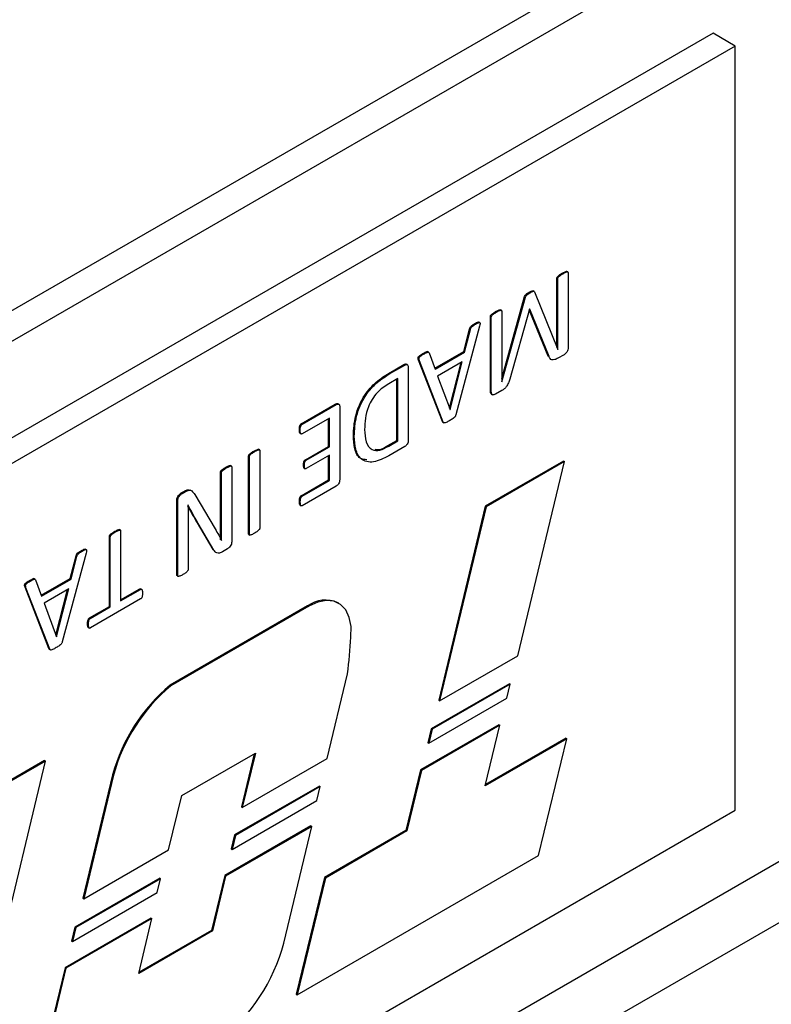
# Model space of a CAD drawing. Header units: inches. Extents: x 0 to 5655, y -2263 to 1330.
# Tile 22 of 239: x 584 to 614, y 995 to 1034. Entities that reach past the tile are written whole.
import ezdxf

# ---------------------------------------------------------------- set-up
doc = ezdxf.new("R2010")
doc.units = ezdxf.units.IN
doc.header["$MEASUREMENT"] = 0

msp = doc.modelspace()

# ---------------------------------------------------------------- linework, layer by layer
at = {"color": 7, "linetype": 'Continuous', "lineweight": 25}
for p, q in [((413.885, 923.294), (668.443, 1070.211)), ((419.188, 927.58), (663.14, 1068.375)), ((611.875, 1033.684), (417.42, 921.455)), ((612.759, 1033.174), (611.875, 1033.684)), ((612.759, 1033.174), (418.304, 920.945)), ((612.759, 1002.55), (612.759, 1033.174)), ((413.885, 884.708), (668.443, 1031.625)), ((414.945, 882.87), (669.504, 1029.788)), ((605.619, 1021.099), (605.619, 1023.871)), ((605.654, 1023.85), (605.619, 1023.871)), ((605.654, 1021.018), (605.654, 1023.85)), ((605.866, 1024.053), (605.83, 1024.073)), ((606.062, 1024.121), (606.018, 1024.147)), ((606.07, 1024.09), (606.07, 1021.1)), ((603.408, 1019.855), (604.325, 1023.137)), ((603.412, 1019.725), (604.36, 1023.116)), ((604.36, 1023.116), (604.325, 1023.137)), ((604.544, 1023.29), (604.509, 1023.31)), ((604.719, 1023.344), (604.674, 1023.369)), ((604.728, 1023.329), (605.651, 1021.017)), ((604.531, 1022.634), (604.52, 1022.627)), ((605.309, 1020.729), (604.531, 1022.634)), ((602.957, 1019.344), (602.957, 1022.334)), ((602.992, 1022.314), (602.957, 1022.334)), ((602.992, 1019.323), (602.992, 1022.314)), ((603.201, 1022.515), (603.166, 1022.535)), ((603.399, 1022.583), (603.355, 1022.609)), ((603.408, 1022.554), (603.408, 1019.722)), ((604.52, 1022.627), (603.728, 1019.824)), ((605.274, 1020.75), (604.514, 1022.608)), ((602.521, 1021.953), (601.569, 1018.394)), ((601.887, 1020.932), (602.119, 1021.844)), ((602.155, 1021.823), (602.119, 1021.844)), ((602.363, 1022.031), (602.327, 1022.051)), ((602.53, 1022.091), (602.486, 1022.117)), ((601.922, 1020.912), (602.155, 1021.823)), ((600.279, 1020.828), (600.244, 1020.849)), ((600.48, 1020.905), (600.436, 1020.931)), ((600.499, 1020.878), (600.742, 1020.231)), ((600.729, 1020.264), (601.887, 1020.932)), ((600.742, 1020.231), (601.922, 1020.912)), ((601.922, 1020.912), (601.887, 1020.932)), ((605.309, 1020.729), (605.274, 1020.75)), ((605.654, 1021.018), (605.65, 1021.021)), ((605.651, 1021.017), (605.654, 1021.018)), ((605.904, 1020.808), (605.659, 1020.667)), ((598.894, 1020.07), (599.49, 1020.414)), ((598.929, 1020.049), (599.525, 1020.393)), ((599.525, 1020.393), (599.49, 1020.414)), ((599.634, 1020.402), (599.59, 1020.428)), ((599.664, 1020.297), (599.664, 1017.383)), ((601.031, 1018.127), (600.079, 1020.587)), ((600.115, 1020.566), (600.079, 1020.587)), ((601.067, 1018.107), (600.115, 1020.566)), ((601.828, 1020.521), (600.841, 1019.952)), ((601.314, 1018.667), (601.78, 1020.494)), ((601.339, 1018.606), (601.828, 1020.521)), ((598.929, 1020.049), (598.894, 1020.07)), ((600.841, 1019.952), (601.337, 1018.605)), ((599.248, 1019.849), (598.881, 1019.637)), ((599.213, 1017.372), (599.213, 1019.829)), ((599.248, 1017.351), (599.248, 1019.849)), ((603.412, 1019.725), (603.408, 1019.727)), ((603.408, 1019.722), (603.412, 1019.725)), ((602.992, 1019.323), (602.957, 1019.344)), ((602.997, 1019.229), (603.042, 1019.204)), ((603.42, 1019.375), (603.163, 1019.227)), ((595.38, 1018.042), (596.743, 1018.829)), ((595.415, 1018.021), (596.779, 1018.808)), ((596.779, 1018.808), (596.743, 1018.829)), ((596.888, 1018.817), (596.844, 1018.843)), ((596.919, 1018.713), (596.919, 1015.799)), ((601.336, 1018.607), (601.339, 1018.606)), ((601.337, 1018.605), (601.339, 1018.606)), ((595.415, 1018.021), (595.38, 1018.042)), ((596.503, 1018.265), (595.413, 1017.635)), ((596.468, 1017.132), (596.468, 1018.244)), ((596.503, 1017.112), (596.503, 1018.265)), ((601.067, 1018.107), (601.031, 1018.127)), ((601.05, 1018.099), (601.095, 1018.073)), ((595.338, 1017.786), (595.303, 1017.807)), ((595.333, 1017.656), (595.377, 1017.63)), ((597.501, 1017.544), (597.466, 1017.564)), ((595.542, 1016.598), (596.468, 1017.132)), ((595.578, 1016.578), (596.503, 1017.112)), ((596.503, 1017.112), (596.468, 1017.132)), ((598.85, 1017.162), (599.213, 1017.372)), ((598.85, 1017.162), (598.886, 1017.142)), ((598.886, 1017.142), (599.248, 1017.351)), ((599.525, 1017.127), (598.888, 1016.759)), ((599.213, 1017.372), (599.248, 1017.351)), ((593.265, 1013.635), (593.265, 1016.741)), ((593.3, 1016.72), (593.265, 1016.741)), ((593.3, 1013.614), (593.3, 1016.72)), ((593.508, 1016.921), (593.473, 1016.941)), ((593.708, 1016.99), (593.664, 1017.015)), ((593.716, 1016.96), (593.716, 1013.855)), ((596.503, 1016.776), (595.578, 1016.242)), ((596.468, 1015.787), (596.468, 1016.755)), ((596.503, 1015.767), (596.503, 1016.776)), ((592.584, 1016.341), (592.54, 1016.366)), ((595.505, 1016.374), (595.47, 1016.394)), ((595.578, 1016.578), (595.542, 1016.598)), ((605.887, 1016.547), (602.752, 1014.737)), ((605.923, 1016.527), (602.787, 1014.717)), ((604.056, 1008.747), (605.923, 1016.527)), ((605.887, 1016.547), (605.923, 1016.527)), ((592.142, 1014.13), (592.142, 1016.093)), ((592.177, 1016.072), (592.142, 1016.093)), ((592.177, 1014.109), (592.177, 1016.072)), ((592.387, 1016.273), (592.351, 1016.294)), ((592.593, 1016.312), (592.593, 1013.312)), ((595.496, 1016.262), (595.54, 1016.236)), ((595.377, 1015.158), (596.468, 1015.787)), ((595.412, 1015.137), (596.503, 1015.767)), ((596.777, 1015.541), (595.414, 1014.754)), ((596.503, 1015.767), (596.468, 1015.787)), ((590.571, 1015.266), (590.704, 1015.343)), ((590.606, 1015.246), (590.571, 1015.266)), ((590.606, 1015.246), (590.739, 1015.322)), ((590.739, 1015.322), (590.704, 1015.343)), ((590.978, 1015.354), (590.934, 1015.379)), ((591.108, 1015.203), (591.926, 1013.827)), ((595.412, 1015.137), (595.377, 1015.158)), ((590.395, 1011.978), (590.395, 1014.979)), ((590.43, 1014.958), (590.395, 1014.979)), ((590.43, 1011.958), (590.43, 1014.958)), ((590.842, 1014.779), (590.84, 1014.778)), ((595.338, 1014.906), (595.303, 1014.927)), ((595.332, 1014.773), (595.376, 1014.748)), ((602.752, 1014.737), (600.885, 1006.958)), ((602.787, 1014.717), (600.92, 1006.937)), ((602.752, 1014.737), (602.787, 1014.717)), ((590.846, 1013.957), (590.846, 1012.198)), ((591.847, 1013), (591.218, 1014.064)), ((591.254, 1014.044), (591.218, 1014.064)), ((591.882, 1012.98), (591.254, 1014.044)), ((592.177, 1014.109), (592.142, 1014.13)), ((587.935, 1013.704), (587.899, 1013.724)), ((588.134, 1013.773), (588.09, 1013.799)), ((588.143, 1013.744), (588.143, 1010.942)), ((593.3, 1013.614), (593.265, 1013.635)), ((593.274, 1013.605), (593.319, 1013.579)), ((587.691, 1010.722), (587.691, 1013.525)), ((587.727, 1013.504), (587.691, 1013.525)), ((587.727, 1010.702), (587.727, 1013.504)), ((592.182, 1013.368), (592.174, 1013.373)), ((592.177, 1013.366), (592.182, 1013.368)), ((586.756, 1012.854), (585.805, 1009.295)), ((586.598, 1012.933), (586.563, 1012.953)), ((586.766, 1012.993), (586.721, 1013.019)), ((591.882, 1012.98), (591.847, 1013)), ((592.424, 1013.028), (592.225, 1012.914)), ((586.122, 1011.834), (586.355, 1012.745)), ((586.158, 1011.814), (586.39, 1012.725)), ((586.39, 1012.725), (586.355, 1012.745)), ((584.515, 1011.73), (584.479, 1011.751)), ((584.715, 1011.807), (584.671, 1011.833)), ((584.734, 1011.78), (584.978, 1011.133)), ((584.965, 1011.166), (586.122, 1011.834)), ((584.978, 1011.133), (586.158, 1011.814)), ((586.158, 1011.814), (586.122, 1011.834)), ((590.43, 1011.958), (590.395, 1011.978)), ((590.406, 1011.951), (590.45, 1011.926)), ((585.267, 1009.029), (584.315, 1011.488)), ((584.35, 1011.468), (584.315, 1011.488)), ((585.303, 1009.008), (584.35, 1011.468)), ((586.064, 1011.423), (585.076, 1010.853)), ((585.549, 1009.569), (586.016, 1011.396)), ((585.574, 1009.507), (586.064, 1011.423)), ((588.143, 1010.982), (588.906, 1011.423)), ((588.143, 1010.942), (588.941, 1011.403)), ((588.941, 1011.403), (588.906, 1011.423)), ((588.987, 1011.405), (588.942, 1011.43)), ((585.076, 1010.853), (585.572, 1009.506)), ((588.94, 1011.018), (586.929, 1009.857)), ((596.879, 1010.847), (596.844, 1010.868)), ((586.893, 1010.261), (587.691, 1010.722)), ((586.928, 1010.241), (587.727, 1010.702)), ((587.727, 1010.702), (587.691, 1010.722)), ((595.633, 1010.743), (590.124, 1007.563)), ((595.678, 1010.728), (590.159, 1007.543)), ((595.633, 1010.743), (595.678, 1010.728)), ((586.853, 1010.008), (586.818, 1010.029)), ((586.928, 1010.241), (586.893, 1010.261)), ((586.848, 1009.875), (586.892, 1009.85)), ((585.571, 1009.509), (585.574, 1009.507)), ((585.572, 1009.506), (585.574, 1009.507)), ((585.303, 1009.008), (585.267, 1009.029)), ((585.286, 1009.001), (585.33, 1008.975)), ((600.92, 1006.937), (604.056, 1008.747)), ((596.413, 1004.629), (597.228, 1008.023)), ((590.124, 1007.563), (590.159, 1007.543)), ((603.715, 1007.622), (600.587, 1005.817)), ((603.75, 1007.601), (600.623, 1005.796)), ((603.616, 1007.045), (603.75, 1007.601)), ((603.715, 1007.622), (603.75, 1007.601)), ((600.488, 1005.24), (603.616, 1007.045)), ((600.885, 1006.958), (600.92, 1006.937)), ((603.292, 1005.978), (600.156, 1004.168)), ((603.328, 1005.958), (600.192, 1004.148)), ((600.587, 1005.817), (600.453, 1005.26)), ((600.623, 1005.796), (600.488, 1005.24)), ((600.587, 1005.817), (600.623, 1005.796)), ((602.746, 1003.533), (603.328, 1005.958)), ((603.292, 1005.978), (603.328, 1005.958)), ((606.011, 1005.417), (602.746, 1003.533)), ((605.975, 1005.438), (602.757, 1003.58)), ((604.879, 1000.735), (606.011, 1005.417)), ((605.975, 1005.438), (606.011, 1005.417)), ((600.453, 1005.26), (600.488, 1005.24)), ((585.094, 1004.546), (581.958, 1002.736)), ((585.129, 1004.526), (581.993, 1002.716)), ((583.262, 996.746), (585.129, 1004.526)), ((585.094, 1004.546), (585.129, 1004.526)), ((590.591, 1003.143), (593.542, 1004.846)), ((593.495, 1004.819), (592.98, 1002.688)), ((593.542, 1004.846), (593.015, 1002.668)), ((593.015, 1002.668), (596.413, 1004.629)), ((600.156, 1004.168), (599.574, 1001.743)), ((600.192, 1004.148), (599.61, 1001.723)), ((600.156, 1004.168), (600.192, 1004.148)), ((587.82, 1003.977), (586.631, 999.024)), ((587.855, 1003.957), (586.666, 999.004)), ((587.82, 1003.977), (587.855, 1003.957)), ((596.105, 1003.523), (592.707, 1001.562)), ((596.141, 1003.502), (592.742, 1001.541)), ((596.006, 1002.946), (596.141, 1003.502)), ((596.105, 1003.523), (596.141, 1003.502)), ((590.065, 1000.965), (590.591, 1003.143)), ((592.608, 1000.985), (596.006, 1002.946)), ((418.304, 890.321), (612.759, 1002.55)), ((592.98, 1002.688), (593.015, 1002.668)), ((595.76, 1001.924), (592.313, 999.934)), ((595.796, 1001.903), (592.349, 999.914)), ((594.674, 997.228), (595.796, 1001.903)), ((595.76, 1001.924), (595.796, 1001.903)), ((599.574, 1001.743), (596.309, 999.859)), ((599.61, 1001.723), (596.345, 999.838)), ((599.574, 1001.743), (599.61, 1001.723)), ((592.707, 1001.562), (592.573, 1001.005)), ((592.742, 1001.541), (592.608, 1000.985)), ((592.707, 1001.562), (592.742, 1001.541)), ((586.666, 999.004), (590.065, 1000.965)), ((592.573, 1001.005), (592.608, 1000.985)), ((595.213, 995.157), (604.879, 1000.735)), ((589.708, 999.831), (586.31, 997.869)), ((589.744, 999.81), (586.345, 997.849)), ((589.609, 999.254), (589.744, 999.81)), ((589.708, 999.831), (589.744, 999.81)), ((592.313, 999.934), (591.786, 997.739)), ((592.349, 999.914), (591.822, 997.718)), ((592.313, 999.934), (592.349, 999.914)), ((596.309, 999.859), (595.178, 995.177)), ((596.345, 999.838), (595.213, 995.157)), ((596.309, 999.859), (596.345, 999.838)), ((586.211, 997.293), (589.609, 999.254)), ((586.631, 999.024), (586.666, 999.004)), ((589.363, 998.232), (585.916, 996.242)), ((589.398, 998.211), (585.951, 996.222)), ((588.871, 996.016), (589.398, 998.211)), ((589.363, 998.232), (589.398, 998.211)), ((586.31, 997.869), (586.175, 997.313)), ((586.345, 997.849), (586.211, 997.293)), ((586.31, 997.869), (586.345, 997.849)), ((591.822, 997.718), (588.871, 996.016)), ((591.786, 997.739), (588.883, 996.063)), ((591.786, 997.739), (591.822, 997.718)), ((586.175, 997.313), (586.211, 997.293)), ((585.916, 996.242), (585.285, 993.614)), ((585.951, 996.222), (585.321, 993.593)), ((585.916, 996.242), (585.951, 996.222)), ((595.178, 995.177), (595.213, 995.157))]:
    msp.add_line(p, q, dxfattribs=at)
at = {"color": 7, "linetype": 'Continuous', "lineweight": 25, "flags": 128}
msp.add_lwpolyline([(597.364, 1009.49), (597.371, 1009.91), (597.303, 1010.279), (597.161, 1010.579), (596.954, 1010.799), (596.688, 1010.927), (596.378, 1010.958), (596.036, 1010.891), (595.678, 1010.728)], dxfattribs=at)
at = {"color": 7, "linetype": 'Continuous', "lineweight": 25}
for centre, radius, start, end in [((596.344, 1009.778), 1.199, 65.3604, 126.391), ((579.77, 1010.381), 17.616, 352.3091, 357.1018), ((594.741, 1002.063), 7.181, 130.0152, 164.5419), ((594.776, 1002.043), 7.181, 130.0152, 164.5419), ((587.815, 998.993), 7.082, 307.5233, 345.5687)]:
    msp.add_arc(centre, radius, start, end, dxfattribs=at)
for points, knots in [([(605.619, 1023.871), (605.619, 1023.877), (605.62, 1023.889), (605.629, 1023.916), (605.66, 1023.957), (605.73, 1024.01), (605.79, 1024.048), (605.83, 1024.073)], [0, 0, 0, 0, 0.062677, 0.1252598, 0.2496134, 0.4997579, 1, 1, 1, 1]), ([(605.654, 1023.85), (605.654, 1023.856), (605.655, 1023.868), (605.664, 1023.895), (605.695, 1023.936), (605.765, 1023.99), (605.826, 1024.028), (605.866, 1024.053)], [0, 0, 0, 0, 0.062677, 0.1252598, 0.2496134, 0.4997579, 1, 1, 1, 1]), ([(605.83, 1024.073), (605.87, 1024.094), (605.928, 1024.126), (605.992, 1024.148), (606.016, 1024.148), (606.02, 1024.144), (606.022, 1024.143)], [0, 0, 0, 0, 0.595806, 0.893528, 0.968481, 1, 1, 1, 1]), ([(605.866, 1024.053), (605.905, 1024.073), (605.963, 1024.104), (606.028, 1024.129), (606.053, 1024.127), (606.067, 1024.118), (606.069, 1024.101), (606.07, 1024.09)], [0, 0, 0, 0, 0.500296, 0.750292, 0.81323, 0.875748, 1, 1, 1, 1]), ([(604.325, 1023.137), (604.336, 1023.161), (604.36, 1023.21), (604.431, 1023.262), (604.479, 1023.292), (604.509, 1023.31)], [0, 0, 0, 0, 0.2761257, 0.5574881, 1, 1, 1, 1]), ([(604.36, 1023.116), (604.372, 1023.141), (604.396, 1023.19), (604.466, 1023.242), (604.514, 1023.272), (604.544, 1023.29)], [0, 0, 0, 0, 0.2761257, 0.5574881, 1, 1, 1, 1]), ([(604.509, 1023.31), (604.546, 1023.33), (604.598, 1023.358), (604.659, 1023.377), (604.672, 1023.365), (604.676, 1023.362)], [0, 0, 0, 0, 0.6450285, 0.8983402, 1, 1, 1, 1]), ([(604.544, 1023.29), (604.582, 1023.31), (604.634, 1023.339), (604.702, 1023.356), (604.72, 1023.338), (604.728, 1023.329)], [0, 0, 0, 0, 0.562357, 0.783202, 1, 1, 1, 1]), ([(602.957, 1022.334), (602.957, 1022.34), (602.958, 1022.352), (602.967, 1022.379), (602.997, 1022.42), (603.066, 1022.473), (603.126, 1022.51), (603.166, 1022.535)], [0, 0, 0, 0, 0.062687, 0.125266, 0.249628, 0.499769, 1, 1, 1, 1]), ([(602.992, 1022.314), (602.992, 1022.32), (602.993, 1022.332), (603.002, 1022.358), (603.032, 1022.399), (603.102, 1022.453), (603.161, 1022.49), (603.201, 1022.515)], [0, 0, 0, 0, 0.062687, 0.125266, 0.249628, 0.499769, 1, 1, 1, 1]), ([(603.166, 1022.535), (603.205, 1022.556), (603.264, 1022.588), (603.328, 1022.611), (603.352, 1022.61), (603.357, 1022.607), (603.359, 1022.606)], [0, 0, 0, 0, 0.5932927, 0.8897409, 0.9643576, 1, 1, 1, 1]), ([(603.201, 1022.515), (603.24, 1022.536), (603.299, 1022.567), (603.364, 1022.591), (603.39, 1022.589), (603.404, 1022.581), (603.406, 1022.565), (603.408, 1022.554)], [0, 0, 0, 0, 0.500299, 0.750281, 0.813202, 0.875735, 1, 1, 1, 1]), ([(602.119, 1021.844), (602.123, 1021.856), (602.13, 1021.882), (602.159, 1021.932), (602.228, 1021.995), (602.288, 1022.029), (602.327, 1022.051)], [0, 0, 0, 0, 0.125323, 0.250131, 0.499027, 1, 1, 1, 1]), ([(602.155, 1021.823), (602.158, 1021.836), (602.166, 1021.862), (602.194, 1021.912), (602.264, 1021.975), (602.323, 1022.008), (602.363, 1022.031)], [0, 0, 0, 0, 0.125323, 0.250131, 0.499027, 1, 1, 1, 1]), ([(602.327, 1022.051), (602.376, 1022.08), (602.431, 1022.112), (602.485, 1022.119), (602.489, 1022.114), (602.49, 1022.114)], [0, 0, 0, 0, 0.875673, 0.985593, 1, 1, 1, 1]), ([(602.363, 1022.031), (602.413, 1022.062), (602.469, 1022.097), (602.525, 1022.097), (602.539, 1022.081), (602.542, 1022.031), (602.529, 1021.984), (602.521, 1021.953)], [0, 0, 0, 0, 0.499462, 0.562157, 0.624851, 0.749683, 1, 1, 1, 1]), ([(606.07, 1021.1), (606.069, 1021.07), (606.066, 1021.01), (606.021, 1020.917), (605.963, 1020.848), (605.923, 1020.821), (605.904, 1020.808)], [0, 0, 0, 0, 0.280665, 0.558478, 0.779156, 1, 1, 1, 1]), ([(600.079, 1020.587), (600.071, 1020.609), (600.061, 1020.638), (600.061, 1020.681), (600.066, 1020.705), (600.078, 1020.729), (600.135, 1020.794), (600.193, 1020.823), (600.244, 1020.849)], [0, 0, 0, 0, 0.249612, 0.312777, 0.375211, 0.43805, 0.500799, 1, 1, 1, 1]), ([(600.115, 1020.566), (600.107, 1020.589), (600.097, 1020.617), (600.096, 1020.661), (600.101, 1020.685), (600.114, 1020.709), (600.17, 1020.773), (600.228, 1020.803), (600.279, 1020.828)], [0, 0, 0, 0, 0.249612, 0.312777, 0.375211, 0.43805, 0.500799, 1, 1, 1, 1]), ([(600.244, 1020.849), (600.288, 1020.872), (600.349, 1020.905), (600.425, 1020.942), (600.436, 1020.928), (600.438, 1020.926)], [0, 0, 0, 0, 0.685877, 0.953413, 1, 1, 1, 1]), ([(600.279, 1020.828), (600.324, 1020.854), (600.387, 1020.89), (600.473, 1020.922), (600.49, 1020.892), (600.499, 1020.878)], [0, 0, 0, 0, 0.56191, 0.781091, 1, 1, 1, 1]), ([(605.659, 1020.667), (605.617, 1020.644), (605.532, 1020.599), (605.418, 1020.586), (605.346, 1020.643), (605.322, 1020.701), (605.309, 1020.729)], [0, 0, 0, 0, 0.280629, 0.559847, 0.779477, 1, 1, 1, 1]), ([(599.49, 1020.414), (599.512, 1020.424), (599.552, 1020.442), (599.58, 1020.428), (599.593, 1020.421)], [0, 0, 0, 0, 0.567, 1, 1, 1, 1]), ([(599.525, 1020.393), (599.547, 1020.403), (599.59, 1020.421), (599.642, 1020.406), (599.662, 1020.355), (599.664, 1020.317), (599.664, 1020.297)], [0, 0, 0, 0, 0.279878, 0.559556, 0.779639, 1, 1, 1, 1]), ([(597.466, 1017.564), (597.479, 1017.824), (597.503, 1018.342), (597.854, 1019.167), (598.38, 1019.745), (598.722, 1019.961), (598.894, 1020.07)], [0, 0, 0, 0, 0.2807698, 0.5589672, 0.7789495, 1, 1, 1, 1]), ([(597.501, 1017.544), (597.514, 1017.804), (597.539, 1018.322), (597.89, 1019.147), (598.415, 1019.725), (598.758, 1019.941), (598.929, 1020.049)], [0, 0, 0, 0, 0.2807698, 0.5589672, 0.7789495, 1, 1, 1, 1]), ([(598.881, 1019.637), (598.721, 1019.536), (598.403, 1019.334), (597.954, 1018.597), (597.931, 1018.105), (597.917, 1017.804)], [0, 0, 0, 0, 0.281483, 0.55979, 1, 1, 1, 1]), ([(603.728, 1019.824), (603.713, 1019.774), (603.681, 1019.673), (603.608, 1019.533), (603.512, 1019.433), (603.451, 1019.394), (603.42, 1019.375)], [0, 0, 0, 0, 0.280625, 0.559945, 0.779598, 1, 1, 1, 1]), ([(603.004, 1019.231), (602.999, 1019.231), (602.978, 1019.235), (602.961, 1019.278), (602.958, 1019.322), (602.957, 1019.344)], [0, 0, 0, 0, 0.11066, 0.555594, 1, 1, 1, 1]), ([(603.163, 1019.227), (603.138, 1019.214), (603.086, 1019.189), (603.026, 1019.204), (602.996, 1019.256), (602.993, 1019.301), (602.992, 1019.323)], [0, 0, 0, 0, 0.280532, 0.55911, 0.779686, 1, 1, 1, 1]), ([(596.743, 1018.829), (596.766, 1018.839), (596.805, 1018.857), (596.834, 1018.843), (596.846, 1018.836)], [0, 0, 0, 0, 0.56781, 1, 1, 1, 1]), ([(596.779, 1018.808), (596.801, 1018.818), (596.844, 1018.836), (596.896, 1018.821), (596.917, 1018.771), (596.919, 1018.732), (596.919, 1018.713)], [0, 0, 0, 0, 0.279986, 0.559654, 0.779536, 1, 1, 1, 1]), ([(601.569, 1018.394), (601.564, 1018.379), (601.555, 1018.349), (601.518, 1018.294), (601.438, 1018.232), (601.371, 1018.192), (601.326, 1018.166)], [0, 0, 0, 0, 0.125113, 0.249706, 0.499274, 1, 1, 1, 1]), ([(595.303, 1017.807), (595.304, 1017.846), (595.304, 1017.905), (595.327, 1017.983), (595.354, 1018.024), (595.371, 1018.036), (595.38, 1018.042)], [0, 0, 0, 0, 0.500475, 0.750183, 0.875011, 1, 1, 1, 1]), ([(595.338, 1017.786), (595.339, 1017.825), (595.339, 1017.884), (595.363, 1017.962), (595.39, 1018.003), (595.407, 1018.015), (595.415, 1018.021)], [0, 0, 0, 0, 0.500475, 0.750183, 0.875011, 1, 1, 1, 1]), ([(601.056, 1018.098), (601.053, 1018.099), (601.041, 1018.102), (601.036, 1018.116), (601.031, 1018.127)], [0, 0, 0, 0, 0.196845, 1, 1, 1, 1]), ([(601.326, 1018.166), (601.278, 1018.138), (601.206, 1018.097), (601.121, 1018.065), (601.082, 1018.077), (601.072, 1018.097), (601.067, 1018.107)], [0, 0, 0, 0, 0.500814, 0.7503022, 0.8749448, 1, 1, 1, 1]), ([(595.338, 1017.654), (595.336, 1017.655), (595.322, 1017.659), (595.305, 1017.712), (595.304, 1017.769), (595.303, 1017.807)], [0, 0, 0, 0, 0.036827, 0.357068, 1, 1, 1, 1]), ([(595.413, 1017.635), (595.404, 1017.632), (595.387, 1017.625), (595.361, 1017.637), (595.339, 1017.689), (595.339, 1017.747), (595.338, 1017.786)], [0, 0, 0, 0, 0.124529, 0.249701, 0.499165, 1, 1, 1, 1]), ([(598.002, 1016.594), (597.908, 1016.604), (597.672, 1016.629), (597.5, 1017.025), (597.477, 1017.385), (597.466, 1017.564)], [0, 0, 0, 0, 0.248375, 0.623607, 1, 1, 1, 1]), ([(598.888, 1016.759), (598.679, 1016.652), (598.263, 1016.439), (597.764, 1016.56), (597.531, 1016.996), (597.511, 1017.361), (597.501, 1017.544)], [0, 0, 0, 0, 0.28054, 0.558938, 0.779128, 1, 1, 1, 1]), ([(597.917, 1017.804), (597.927, 1017.632), (597.945, 1017.29), (598.169, 1016.974), (598.524, 1016.952), (598.765, 1017.079), (598.886, 1017.142)], [0, 0, 0, 0, 0.2808363, 0.5594618, 0.7791903, 1, 1, 1, 1]), ([(598.324, 1017.019), (598.38, 1017.01), (598.537, 1016.982), (598.727, 1017.092), (598.85, 1017.162)], [0, 0, 0, 0, 0.351426, 1, 1, 1, 1]), ([(599.664, 1017.383), (599.663, 1017.358), (599.662, 1017.306), (599.627, 1017.224), (599.577, 1017.163), (599.542, 1017.139), (599.525, 1017.127)], [0, 0, 0, 0, 0.2803292, 0.5579383, 0.7790945, 1, 1, 1, 1]), ([(593.265, 1016.741), (593.266, 1016.753), (593.269, 1016.772), (593.283, 1016.797), (593.309, 1016.829), (593.374, 1016.879), (593.433, 1016.916), (593.473, 1016.941)], [0, 0, 0, 0, 0.124159, 0.186822, 0.249512, 0.499717, 1, 1, 1, 1]), ([(593.3, 1016.72), (593.302, 1016.733), (593.304, 1016.752), (593.318, 1016.777), (593.345, 1016.809), (593.41, 1016.859), (593.469, 1016.896), (593.508, 1016.921)], [0, 0, 0, 0, 0.124159, 0.186822, 0.249512, 0.499717, 1, 1, 1, 1]), ([(593.473, 1016.941), (593.513, 1016.962), (593.572, 1016.994), (593.636, 1017.017), (593.661, 1017.017), (593.666, 1017.013), (593.667, 1017.012)], [0, 0, 0, 0, 0.592657, 0.888808, 0.96335, 1, 1, 1, 1]), ([(593.508, 1016.921), (593.548, 1016.942), (593.607, 1016.973), (593.672, 1016.998), (593.698, 1016.996), (593.713, 1016.988), (593.715, 1016.971), (593.716, 1016.96)], [0, 0, 0, 0, 0.500295, 0.750293, 0.813219, 0.875755, 1, 1, 1, 1]), ([(592.351, 1016.294), (592.39, 1016.314), (592.448, 1016.344), (592.518, 1016.374), (592.538, 1016.365), (592.543, 1016.362)], [0, 0, 0, 0, 0.593505, 0.889855, 1, 1, 1, 1]), ([(592.387, 1016.273), (592.426, 1016.294), (592.485, 1016.326), (592.553, 1016.351), (592.588, 1016.344), (592.591, 1016.323), (592.593, 1016.312)], [0, 0, 0, 0, 0.500812, 0.750879, 0.8757, 1, 1, 1, 1]), ([(595.47, 1016.394), (595.47, 1016.429), (595.47, 1016.472), (595.487, 1016.53), (595.5, 1016.559), (595.52, 1016.583), (595.535, 1016.593), (595.542, 1016.598)], [0, 0, 0, 0, 0.499931, 0.625122, 0.750088, 0.874957, 1, 1, 1, 1]), ([(595.5, 1016.259), (595.495, 1016.263), (595.486, 1016.272), (595.47, 1016.313), (595.47, 1016.358), (595.47, 1016.394)], [0, 0, 0, 0, 0.162081, 0.329798, 1, 1, 1, 1]), ([(595.505, 1016.374), (595.505, 1016.409), (595.505, 1016.452), (595.522, 1016.51), (595.535, 1016.538), (595.555, 1016.563), (595.57, 1016.573), (595.578, 1016.578)], [0, 0, 0, 0, 0.499931, 0.625122, 0.750088, 0.874957, 1, 1, 1, 1]), ([(595.578, 1016.242), (595.57, 1016.238), (595.554, 1016.231), (595.535, 1016.237), (595.522, 1016.251), (595.505, 1016.292), (595.505, 1016.338), (595.505, 1016.374)], [0, 0, 0, 0, 0.124531, 0.24988, 0.374824, 0.499959, 1, 1, 1, 1]), ([(592.142, 1016.093), (592.142, 1016.099), (592.144, 1016.111), (592.153, 1016.137), (592.182, 1016.178), (592.252, 1016.232), (592.312, 1016.269), (592.351, 1016.294)], [0, 0, 0, 0, 0.062625, 0.125253, 0.249764, 0.499801, 1, 1, 1, 1]), ([(592.177, 1016.072), (592.178, 1016.078), (592.179, 1016.09), (592.188, 1016.117), (592.218, 1016.158), (592.288, 1016.211), (592.347, 1016.249), (592.387, 1016.273)], [0, 0, 0, 0, 0.062625, 0.125253, 0.249764, 0.499801, 1, 1, 1, 1]), ([(596.919, 1015.799), (596.918, 1015.773), (596.916, 1015.721), (596.88, 1015.638), (596.829, 1015.577), (596.794, 1015.553), (596.777, 1015.541)], [0, 0, 0, 0, 0.280163, 0.557687, 0.778932, 1, 1, 1, 1]), ([(590.395, 1014.979), (590.397, 1015.009), (590.402, 1015.071), (590.452, 1015.162), (590.512, 1015.228), (590.551, 1015.253), (590.571, 1015.266)], [0, 0, 0, 0, 0.279695, 0.558813, 0.779244, 1, 1, 1, 1]), ([(590.43, 1014.958), (590.433, 1014.989), (590.438, 1015.05), (590.488, 1015.142), (590.547, 1015.207), (590.587, 1015.233), (590.606, 1015.246)], [0, 0, 0, 0, 0.279695, 0.558813, 0.779244, 1, 1, 1, 1]), ([(590.704, 1015.343), (590.752, 1015.369), (590.84, 1015.416), (590.906, 1015.386), (590.936, 1015.372)], [0, 0, 0, 0, 0.542258, 1, 1, 1, 1]), ([(590.739, 1015.322), (590.786, 1015.347), (590.881, 1015.396), (591.016, 1015.347), (591.073, 1015.258), (591.108, 1015.203)], [0, 0, 0, 0, 0.279914, 0.559182, 1, 1, 1, 1]), ([(595.303, 1014.927), (595.305, 1014.965), (595.307, 1015.023), (595.325, 1015.099), (595.352, 1015.14), (595.368, 1015.152), (595.377, 1015.158)], [0, 0, 0, 0, 0.500733, 0.750104, 0.874958, 1, 1, 1, 1]), ([(595.338, 1014.906), (595.34, 1014.945), (595.342, 1015.003), (595.361, 1015.079), (595.387, 1015.119), (595.404, 1015.131), (595.412, 1015.137)], [0, 0, 0, 0, 0.500733, 0.750104, 0.874958, 1, 1, 1, 1]), ([(590.84, 1014.778), (590.842, 1014.625), (590.846, 1014.353), (590.846, 1014.078), (590.846, 1013.957)], [0, 0, 0, 0, 0.5599972, 1, 1, 1, 1]), ([(591.254, 1014.044), (591.175, 1014.179), (591.035, 1014.421), (590.901, 1014.67), (590.842, 1014.779)], [0, 0, 0, 0, 0.559994, 1, 1, 1, 1]), ([(595.337, 1014.772), (595.335, 1014.772), (595.321, 1014.776), (595.309, 1014.835), (595.305, 1014.89), (595.303, 1014.927)], [0, 0, 0, 0, 0.025596, 0.349853, 1, 1, 1, 1]), ([(595.414, 1014.754), (595.405, 1014.75), (595.388, 1014.743), (595.36, 1014.752), (595.342, 1014.811), (595.34, 1014.868), (595.338, 1014.906)], [0, 0, 0, 0, 0.124497, 0.249798, 0.4994463, 1, 1, 1, 1]), ([(591.218, 1014.064), (591.14, 1014.2), (591.011, 1014.421), (590.888, 1014.649), (590.84, 1014.737)], [0, 0, 0, 0, 0.611046, 1, 1, 1, 1]), ([(592.147, 1013.389), (592.145, 1013.526), (592.141, 1013.772), (592.142, 1014.021), (592.142, 1014.13)], [0, 0, 0, 0, 0.559994, 1, 1, 1, 1]), ([(592.182, 1013.368), (592.18, 1013.506), (592.176, 1013.752), (592.177, 1014), (592.177, 1014.109)], [0, 0, 0, 0, 0.559994, 1, 1, 1, 1]), ([(587.691, 1013.525), (587.693, 1013.537), (587.695, 1013.556), (587.71, 1013.581), (587.736, 1013.613), (587.801, 1013.663), (587.86, 1013.7), (587.899, 1013.724)], [0, 0, 0, 0, 0.124137, 0.186803, 0.249492, 0.499716, 1, 1, 1, 1]), ([(587.727, 1013.504), (587.728, 1013.517), (587.731, 1013.536), (587.745, 1013.561), (587.771, 1013.592), (587.836, 1013.642), (587.895, 1013.679), (587.935, 1013.704)], [0, 0, 0, 0, 0.124137, 0.186803, 0.249492, 0.499716, 1, 1, 1, 1]), ([(587.899, 1013.724), (587.939, 1013.745), (587.998, 1013.777), (588.062, 1013.8), (588.087, 1013.8), (588.092, 1013.796), (588.094, 1013.795)], [0, 0, 0, 0, 0.5910364, 0.8864072, 0.9607364, 1, 1, 1, 1]), ([(587.935, 1013.704), (587.974, 1013.725), (588.033, 1013.756), (588.098, 1013.781), (588.124, 1013.779), (588.139, 1013.771), (588.141, 1013.755), (588.143, 1013.744)], [0, 0, 0, 0, 0.500294, 0.750317, 0.813234, 0.875789, 1, 1, 1, 1]), ([(591.926, 1013.827), (591.976, 1013.743), (592.064, 1013.595), (592.143, 1013.436), (592.177, 1013.366)], [0, 0, 0, 0, 0.559996, 1, 1, 1, 1]), ([(593.279, 1013.603), (593.277, 1013.604), (593.268, 1013.609), (593.266, 1013.624), (593.265, 1013.635)], [0, 0, 0, 0, 0.231188, 1, 1, 1, 1]), ([(593.508, 1013.654), (593.469, 1013.633), (593.409, 1013.601), (593.345, 1013.578), (593.318, 1013.579), (593.304, 1013.588), (593.302, 1013.604), (593.3, 1013.614)], [0, 0, 0, 0, 0.500388, 0.750661, 0.813128, 0.87589, 1, 1, 1, 1]), ([(593.716, 1013.855), (593.716, 1013.849), (593.715, 1013.837), (593.709, 1013.817), (593.697, 1013.799), (593.671, 1013.768), (593.607, 1013.716), (593.548, 1013.679), (593.508, 1013.654)], [0, 0, 0, 0, 0.0626, 0.125161, 0.187731, 0.250456, 0.500257, 1, 1, 1, 1]), ([(592.593, 1013.312), (592.592, 1013.282), (592.588, 1013.223), (592.527, 1013.105), (592.463, 1013.057), (592.424, 1013.028)], [0, 0, 0, 0, 0.281732, 0.560743, 1, 1, 1, 1]), ([(586.355, 1012.745), (586.359, 1012.758), (586.366, 1012.784), (586.395, 1012.834), (586.464, 1012.897), (586.523, 1012.931), (586.563, 1012.953)], [0, 0, 0, 0, 0.125323, 0.250131, 0.499027, 1, 1, 1, 1]), ([(586.39, 1012.725), (586.394, 1012.738), (586.401, 1012.763), (586.43, 1012.814), (586.499, 1012.876), (586.559, 1012.91), (586.598, 1012.933)], [0, 0, 0, 0, 0.125323, 0.250131, 0.499027, 1, 1, 1, 1]), ([(586.563, 1012.953), (586.612, 1012.982), (586.666, 1013.014), (586.721, 1013.02), (586.725, 1013.016), (586.725, 1013.016)], [0, 0, 0, 0, 0.875673, 0.985593, 1, 1, 1, 1]), ([(586.598, 1012.933), (586.648, 1012.964), (586.705, 1012.999), (586.76, 1012.999), (586.775, 1012.983), (586.777, 1012.933), (586.765, 1012.886), (586.756, 1012.854)], [0, 0, 0, 0, 0.499462, 0.562157, 0.624851, 0.749683, 1, 1, 1, 1]), ([(592.225, 1012.914), (592.184, 1012.891), (592.101, 1012.845), (591.965, 1012.852), (591.914, 1012.931), (591.882, 1012.98)], [0, 0, 0, 0, 0.280979, 0.559962, 1, 1, 1, 1]), ([(590.634, 1011.995), (590.595, 1011.973), (590.537, 1011.94), (590.47, 1011.92), (590.437, 1011.928), (590.433, 1011.948), (590.43, 1011.958)], [0, 0, 0, 0, 0.501662, 0.751682, 0.87627, 1, 1, 1, 1]), ([(590.846, 1012.198), (590.844, 1012.185), (590.84, 1012.159), (590.804, 1012.112), (590.736, 1012.055), (590.675, 1012.019), (590.634, 1011.995)], [0, 0, 0, 0, 0.123941, 0.248657, 0.498648, 1, 1, 1, 1]), ([(584.315, 1011.488), (584.307, 1011.511), (584.297, 1011.54), (584.296, 1011.583), (584.302, 1011.607), (584.314, 1011.631), (584.371, 1011.695), (584.428, 1011.725), (584.479, 1011.751)], [0, 0, 0, 0, 0.249612, 0.312777, 0.375211, 0.43805, 0.500799, 1, 1, 1, 1]), ([(584.35, 1011.468), (584.342, 1011.491), (584.332, 1011.519), (584.332, 1011.562), (584.337, 1011.586), (584.35, 1011.611), (584.406, 1011.675), (584.464, 1011.704), (584.515, 1011.73)], [0, 0, 0, 0, 0.249612, 0.312777, 0.375211, 0.43805, 0.500799, 1, 1, 1, 1]), ([(584.479, 1011.751), (584.523, 1011.774), (584.584, 1011.806), (584.661, 1011.844), (584.672, 1011.829), (584.674, 1011.827)], [0, 0, 0, 0, 0.685877, 0.953413, 1, 1, 1, 1]), ([(584.515, 1011.73), (584.56, 1011.756), (584.622, 1011.792), (584.709, 1011.823), (584.726, 1011.794), (584.734, 1011.78)], [0, 0, 0, 0, 0.56191, 0.781091, 1, 1, 1, 1]), ([(590.411, 1011.95), (590.409, 1011.951), (590.399, 1011.954), (590.397, 1011.968), (590.395, 1011.978)], [0, 0, 0, 0, 0.226846, 1, 1, 1, 1]), ([(588.906, 1011.423), (588.915, 1011.427), (588.93, 1011.434), (588.941, 1011.429), (588.946, 1011.427)], [0, 0, 0, 0, 0.553889, 1, 1, 1, 1]), ([(589.016, 1011.257), (589.015, 1011.217), (589.013, 1011.157), (588.994, 1011.078), (588.966, 1011.035), (588.949, 1011.024), (588.94, 1011.018)], [0, 0, 0, 0, 0.500601, 0.750244, 0.875379, 1, 1, 1, 1]), ([(588.941, 1011.403), (588.95, 1011.406), (588.966, 1011.414), (588.994, 1011.405), (589.013, 1011.35), (589.015, 1011.294), (589.016, 1011.257)], [0, 0, 0, 0, 0.12519, 0.250076, 0.499288, 1, 1, 1, 1]), ([(586.818, 1010.029), (586.818, 1010.067), (586.819, 1010.125), (586.84, 1010.203), (586.867, 1010.243), (586.884, 1010.255), (586.893, 1010.261)], [0, 0, 0, 0, 0.500937, 0.749993, 0.874816, 1, 1, 1, 1]), ([(586.853, 1009.874), (586.851, 1009.874), (586.836, 1009.878), (586.82, 1009.934), (586.819, 1009.991), (586.818, 1010.029)], [0, 0, 0, 0, 0.031635, 0.353624, 1, 1, 1, 1]), ([(586.853, 1010.008), (586.854, 1010.047), (586.854, 1010.105), (586.876, 1010.182), (586.903, 1010.223), (586.92, 1010.235), (586.928, 1010.241)], [0, 0, 0, 0, 0.500937, 0.749993, 0.874816, 1, 1, 1, 1]), ([(586.929, 1009.857), (586.921, 1009.853), (586.903, 1009.845), (586.876, 1009.856), (586.854, 1009.91), (586.854, 1009.969), (586.853, 1010.008)], [0, 0, 0, 0, 0.124475, 0.249673, 0.499163, 1, 1, 1, 1]), ([(585.805, 1009.295), (585.8, 1009.28), (585.791, 1009.251), (585.754, 1009.196), (585.674, 1009.133), (585.606, 1009.094), (585.561, 1009.068)], [0, 0, 0, 0, 0.125113, 0.249706, 0.499274, 1, 1, 1, 1]), ([(585.291, 1009), (585.289, 1009.001), (585.277, 1009.004), (585.271, 1009.018), (585.267, 1009.029)], [0, 0, 0, 0, 0.196845, 1, 1, 1, 1]), ([(585.561, 1009.068), (585.513, 1009.04), (585.442, 1008.999), (585.357, 1008.967), (585.317, 1008.978), (585.307, 1008.998), (585.303, 1009.008)], [0, 0, 0, 0, 0.500814, 0.750302, 0.874945, 1, 1, 1, 1])]:
    msp.add_open_spline(points, degree=3, knots=knots, dxfattribs=at)

doc.saveas('drawing.dxf')
